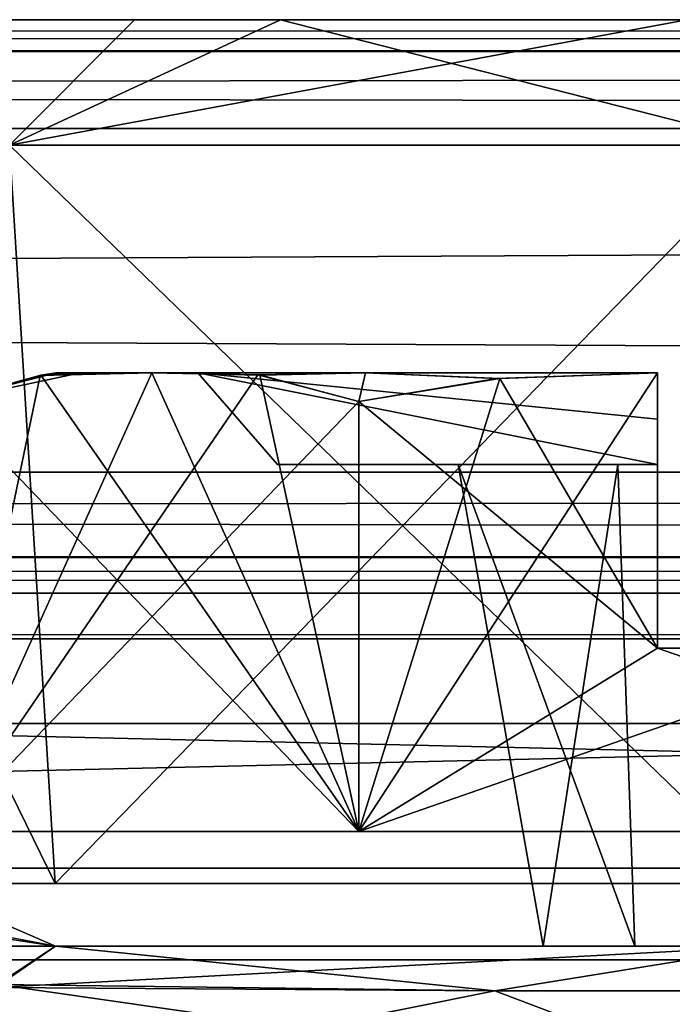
# Model space of a CAD drawing. Header units: inches. Extents: x -9 to 9, y -0.4 to 0.6.
# Tile 59 of 98: x 1.836 to 1.978, y 0.292 to 0.507. Entities that reach past the tile are written whole.
import ezdxf

# ---------------------------------------------------------------- set-up
doc = ezdxf.new("R2010")
doc.units = ezdxf.units.IN
doc.header["$LTSCALE"] = 65.185185
doc.header["$MEASUREMENT"] = 0
for name, color, linetype in [('130', 7, 'CONTINUOUS'), ('1349', 7, 'CONTINUOUS'), ('1358', 7, 'CONTINUOUS'), ('1368', 7, 'CONTINUOUS'), ('138', 7, 'CONTINUOUS'), ('1387', 7, 'CONTINUOUS'), ('1388', 7, 'CONTINUOUS'), ('1390', 7, 'CONTINUOUS'), ('1392', 7, 'CONTINUOUS'), ('1393', 7, 'CONTINUOUS'), ('1394', 7, 'CONTINUOUS'), ('1396', 7, 'CONTINUOUS'), ('1399', 7, 'CONTINUOUS'), ('1403', 7, 'CONTINUOUS'), ('146', 7, 'CONTINUOUS'), ('147', 7, 'CONTINUOUS'), ('1513', 7, 'CONTINUOUS'), ('1515', 7, 'CONTINUOUS'), ('1516', 7, 'CONTINUOUS'), ('1518', 7, 'CONTINUOUS'), ('1519', 7, 'CONTINUOUS'), ('1520', 7, 'CONTINUOUS'), ('1522', 7, 'CONTINUOUS'), ('1526', 7, 'CONTINUOUS'), ('1529', 7, 'CONTINUOUS'), ('155', 7, 'CONTINUOUS'), ('164', 7, 'CONTINUOUS'), ('172', 7, 'CONTINUOUS'), ('270', 7, 'CONTINUOUS'), ('271', 7, 'CONTINUOUS'), ('338', 7, 'CONTINUOUS'), ('345', 7, 'CONTINUOUS'), ('476', 7, 'CONTINUOUS'), ('477', 7, 'CONTINUOUS'), ('551', 7, 'CONTINUOUS'), ('552', 7, 'CONTINUOUS'), ('688', 7, 'CONTINUOUS'), ('692', 7, 'CONTINUOUS'), ('845', 7, 'CONTINUOUS'), ('849', 7, 'CONTINUOUS'), ('916', 7, 'CONTINUOUS'), ('918', 7, 'CONTINUOUS')]:
    doc.layers.add(name, color=color, linetype=linetype)

msp = doc.modelspace()

# ---------------------------------------------------------------- linework, layer by layer
at = {"layer": '130', "color": 253, "linetype": 'Continuous', "true_color": 0xa2afbf}
for points in [[(7.49652, 0.507, -3.79528), (-6.01859, 0.507, -4.08752), (-7.49652, 0.507, -3.79528), (7.49652, 0.507, -3.79528)], [(5.89271, 0.507, 4.10951), (6.01649, 0.507, 4.08738), (-7.49652, 0.507, 3.79528), (5.89271, 0.507, 4.10951)], [(-7.49652, 0.507, 3.79528), (6.01649, 0.507, 4.08738), (7.49652, 0.507, 3.79528), (-7.49652, 0.507, 3.79528)], [(5.79309, 0.507, 4.18622), (5.89271, 0.507, 4.10951), (-7.49652, 0.507, 3.79528), (5.79309, 0.507, 4.18622)], [(2.01649, 0.507, 4.08738), (5.79309, 0.507, 4.18622), (-7.49652, 0.507, 3.79528), (2.01649, 0.507, 4.08738)], [(1.89271, 0.507, 4.10951), (2.01649, 0.507, 4.08738), (-7.49652, 0.507, 3.79528), (1.89271, 0.507, 4.10951)], [(1.79309, 0.507, 4.18622), (1.89271, 0.507, 4.10951), (-7.49652, 0.507, 3.79528), (1.79309, 0.507, 4.18622)], [(-5.89416, 0.507, -4.10888), (-6.01859, 0.507, -4.08752), (7.49652, 0.507, -3.79528), (-5.89416, 0.507, -4.10888)], [(-5.79375, 0.507, -4.1854), (-5.89416, 0.507, -4.10888), (7.49652, 0.507, -3.79528), (-5.79375, 0.507, -4.1854)], [(-2.01859, 0.507, -4.08752), (-5.79375, 0.507, -4.1854), (7.49652, 0.507, -3.79528), (-2.01859, 0.507, -4.08752)], [(-1.89416, 0.507, -4.10888), (-2.01859, 0.507, -4.08752), (7.49652, 0.507, -3.79528), (-1.89416, 0.507, -4.10888)], [(-1.79375, 0.507, -4.1854), (-1.89416, 0.507, -4.10888), (7.49652, 0.507, -3.79528), (-1.79375, 0.507, -4.1854)], [(-0.25272, 0.507, -4.16888), (-1.79375, 0.507, -4.1854), (7.49652, 0.507, -3.79528), (-0.25272, 0.507, -4.16888)], [(-0.24141, 0.507, -4.16839), (-0.25272, 0.507, -4.16888), (7.49652, 0.507, -3.79528), (-0.24141, 0.507, -4.16839)], [(0.24141, 0.507, -4.16839), (-0.24141, 0.507, -4.16839), (7.49652, 0.507, -3.79528), (0.24141, 0.507, -4.16839)], [(0.25272, 0.507, -4.16888), (0.24141, 0.507, -4.16839), (7.49652, 0.507, -3.79528), (0.25272, 0.507, -4.16888)], [(0.26395, 0.507, -4.17036), (0.25272, 0.507, -4.16888), (7.49652, 0.507, -3.79528), (0.26395, 0.507, -4.17036)], [(1.77136, 0.507, -4.21771), (0.26395, 0.507, -4.17036), (1.86091, 0.507, -4.12629), (1.77136, 0.507, -4.21771)], [(1.86091, 0.507, -4.12629), (0.26395, 0.507, -4.17036), (1.98141, 0.507, -4.08752), (1.86091, 0.507, -4.12629)], [(1.98141, 0.507, -4.08752), (0.26395, 0.507, -4.17036), (7.49652, 0.507, -3.79528), (1.98141, 0.507, -4.08752)]]:
    msp.add_3dface(points, dxfattribs=at)
at = {"layer": '1349', "color": 253, "linetype": 'Continuous', "true_color": 0xa2afbf}
for points in [[(0.925, 0.372, 3.795), (3.075, 0.372, 3.795), (0.925, 0.322, 3.795), (0.925, 0.372, 3.795)], [(0.925, 0.322, 3.795), (3.075, 0.372, 3.795), (3.075, 0.322, 3.795), (0.925, 0.322, 3.795)]]:
    msp.add_3dface(points, dxfattribs=at)
at = {"layer": '1358', "color": 253, "linetype": 'Continuous', "true_color": 0xa2afbf}
for points in [[(3.075, 0.372, -3.795), (0.925, 0.372, -3.795), (3.075, 0.322, -3.795), (3.075, 0.372, -3.795)], [(3.075, 0.322, -3.795), (0.925, 0.372, -3.795), (0.925, 0.322, -3.795), (3.075, 0.322, -3.795)]]:
    msp.add_3dface(points, dxfattribs=at)
at = {"layer": '1368', "color": 7, "linetype": 'Continuous'}
for points in [[(7.55358, 0.302, -3.945), (-7.55358, 0.302, -3.945), (7.55358, 0.302, 3.945), (7.55358, 0.302, -3.945)], [(7.55358, 0.302, 3.945), (-7.55358, 0.302, -3.945), (-7.55358, 0.302, 3.945), (7.55358, 0.302, 3.945)]]:
    msp.add_3dface(points, dxfattribs=at)
at = {"layer": '138', "color": 253, "linetype": 'Continuous', "true_color": 0xa2afbf}
for points in [[(-7.49652, 0.507, 3.79528), (7.49652, 0.507, 3.79528), (7.49652, 0.50037, 3.77832), (-7.49652, 0.507, 3.79528)], [(-7.49652, 0.507, 3.79528), (7.49652, 0.50037, 3.77832), (-7.49652, 0.4999, 3.77782), (-7.49652, 0.507, 3.79528)], [(7.49652, 0.50037, 3.77832), (7.49652, 0.48331, 3.77031), (-7.49652, 0.4999, 3.77782), (7.49652, 0.50037, 3.77832)], [(-7.49652, 0.4999, 3.77782), (7.49652, 0.48331, 3.77031), (-7.49652, 0.48331, 3.77031), (-7.49652, 0.4999, 3.77782)]]:
    msp.add_3dface(points, dxfattribs=at)
at = {"layer": '1387', "color": 253, "linetype": 'Continuous', "true_color": 0xa2afbf}
for points in [[(1.84375, 0.43, 4.352), (1.84908, 0.43, 4.39244), (1.87467, 0.43, 4.28969), (1.84375, 0.43, 4.352)], [(1.84908, 0.43, 4.31156), (1.84375, 0.43, 4.352), (1.87467, 0.43, 4.28969), (1.84908, 0.43, 4.31156)], [(1.84908, 0.43, 4.39244), (1.86468, 0.43, 4.43013), (1.87468, 0.43, 4.41432), (1.84908, 0.43, 4.39244)], [(1.87467, 0.43, 4.28969), (1.84908, 0.43, 4.39244), (1.87468, 0.43, 4.41432), (1.87467, 0.43, 4.28969)], [(1.86468, 0.43, 4.27388), (1.84908, 0.43, 4.31156), (1.87467, 0.43, 4.28969), (1.86468, 0.43, 4.27388)], [(1.86468, 0.43, 4.43013), (1.91128, 0.43, 4.48059), (1.87468, 0.43, 4.41432), (1.86468, 0.43, 4.43013)], [(1.91128, 0.43, 4.22341), (1.86468, 0.43, 4.27388), (1.975, 0.43, 4.21425), (1.91128, 0.43, 4.22341)], [(1.975, 0.43, 4.21425), (1.86468, 0.43, 4.27388), (1.87467, 0.43, 4.28969), (1.975, 0.43, 4.21425)], [(1.87468, 0.43, 4.41432), (1.91128, 0.43, 4.48059), (1.975, 0.43, 4.48975), (1.87468, 0.43, 4.41432)], [(1.91128, 0.43, 4.48059), (1.975, 0.43, 4.50624), (1.975, 0.43, 4.48975), (1.91128, 0.43, 4.48059)], [(1.975, 0.43, 4.19776), (1.91128, 0.43, 4.22341), (1.975, 0.43, 4.21425), (1.975, 0.43, 4.19776)]]:
    msp.add_3dface(points, dxfattribs=at)
at = {"layer": '1388', "color": 253, "linetype": 'Continuous', "true_color": 0xa2afbf}
for points in [[(1.975, 0.43, 4.50624), (1.94057, 0.42878, 4.50825), (1.975, 0.37, 4.50825), (1.975, 0.43, 4.50624)], [(1.94057, 0.42878, 4.50825), (1.90979, 0.42377, 4.50825), (1.975, 0.37, 4.50825), (1.94057, 0.42878, 4.50825)], [(1.90979, 0.42377, 4.50825), (1.90979, 0.33, 4.50825), (1.975, 0.37, 4.50825), (1.90979, 0.42377, 4.50825)], [(1.90979, 0.33, 4.50825), (2.09021, 0.33, 4.50825), (1.975, 0.37, 4.50825), (1.90979, 0.33, 4.50825)], [(1.975, 0.37, 4.50825), (2.09021, 0.33, 4.50825), (2.025, 0.37, 4.50825), (1.975, 0.37, 4.50825)]]:
    msp.add_3dface(points, dxfattribs=at)
at = {"layer": '1390', "color": 253, "linetype": 'Continuous', "true_color": 0xa2afbf}
for points in [[(1.81958, 0.42377, 4.352), (1.90979, 0.33, 4.50825), (1.84045, 0.42946, 4.38815), (1.81958, 0.42377, 4.352)], [(1.90979, 0.33, 4.50825), (1.86468, 0.43, 4.43013), (1.84045, 0.42946, 4.38815), (1.90979, 0.33, 4.50825)], [(1.86468, 0.43, 4.43013), (1.90979, 0.33, 4.50825), (1.88822, 0.42953, 4.47089), (1.86468, 0.43, 4.43013)], [(1.90979, 0.33, 4.50825), (1.90979, 0.42377, 4.50825), (1.88822, 0.42953, 4.47089), (1.90979, 0.33, 4.50825)], [(1.81958, 0.33, 4.352), (1.90979, 0.33, 4.50825), (1.81958, 0.42377, 4.352), (1.81958, 0.33, 4.352)]]:
    msp.add_3dface(points, dxfattribs=at)
at = {"layer": '1392', "color": 253, "linetype": 'Continuous', "true_color": 0xa2afbf}
for points in [[(1.975, 0.41, 4.23463), (1.89205, 0.41, 4.29966), (1.975, 0.41, 4.32739), (1.975, 0.41, 4.23463)], [(1.89205, 0.41, 4.29966), (1.89205, 0.41, 4.40434), (1.93149, 0.41, 4.33099), (1.89205, 0.41, 4.29966)], [(1.975, 0.41, 4.32739), (1.89205, 0.41, 4.29966), (1.93149, 0.41, 4.33099), (1.975, 0.41, 4.32739)], [(1.89205, 0.41, 4.40434), (1.975, 0.41, 4.46937), (1.975, 0.41, 4.37661), (1.89205, 0.41, 4.40434)], [(1.93149, 0.41, 4.33099), (1.89205, 0.41, 4.40434), (1.93149, 0.41, 4.37301), (1.93149, 0.41, 4.33099)], [(1.93149, 0.41, 4.37301), (1.89205, 0.41, 4.40434), (1.96632, 0.41, 4.37301), (1.93149, 0.41, 4.37301)], [(1.96632, 0.41, 4.37301), (1.89205, 0.41, 4.40434), (1.975, 0.41, 4.37661), (1.96632, 0.41, 4.37301)], [(1.96632, 0.41, 4.33099), (1.975, 0.41, 4.32739), (1.93149, 0.41, 4.33099), (1.96632, 0.41, 4.33099)]]:
    msp.add_3dface(points, dxfattribs=at)
at = {"layer": '1393', "color": 253, "linetype": 'Continuous', "true_color": 0xa2afbf}
for points in [[(1.81958, 0.42377, 4.352), (1.84045, 0.42946, 4.38815), (1.84375, 0.43, 4.352), (1.81958, 0.42377, 4.352)], [(1.81958, 0.42377, 4.352), (1.84375, 0.43, 4.352), (1.84908, 0.43, 4.31156), (1.81958, 0.42377, 4.352)], [(1.81958, 0.42377, 4.352), (1.84908, 0.43, 4.31156), (1.84079, 0.4295, 4.31566), (1.81958, 0.42377, 4.352)], [(1.84045, 0.42946, 4.38815), (1.86468, 0.43, 4.43013), (1.84908, 0.43, 4.39244), (1.84045, 0.42946, 4.38815)], [(1.84045, 0.42946, 4.38815), (1.84908, 0.43, 4.39244), (1.84375, 0.43, 4.352), (1.84045, 0.42946, 4.38815)], [(1.84908, 0.43, 4.31156), (1.86468, 0.43, 4.27388), (1.84079, 0.4295, 4.31566), (1.84908, 0.43, 4.31156)]]:
    msp.add_3dface(points, dxfattribs=at)
at = {"layer": '1394', "color": 253, "linetype": 'Continuous', "true_color": 0xa2afbf}
for points in [[(1.86468, 0.43, 4.43013), (1.88822, 0.42953, 4.47089), (1.91128, 0.43, 4.48059), (1.86468, 0.43, 4.43013)], [(1.88822, 0.42953, 4.47089), (1.90979, 0.42377, 4.50825), (1.91128, 0.43, 4.48059), (1.88822, 0.42953, 4.47089)], [(1.90979, 0.42377, 4.50825), (1.94057, 0.42878, 4.50825), (1.91128, 0.43, 4.48059), (1.90979, 0.42377, 4.50825)], [(1.94057, 0.42878, 4.50825), (1.975, 0.43, 4.50624), (1.91128, 0.43, 4.48059), (1.94057, 0.42878, 4.50825)]]:
    msp.add_3dface(points, dxfattribs=at)
at = {"layer": '1396', "color": 253, "linetype": 'Continuous', "true_color": 0xa2afbf}
for points in [[(1.86468, 0.43, 4.27388), (1.91128, 0.43, 4.22341), (1.88812, 0.42953, 4.23331), (1.86468, 0.43, 4.27388)], [(1.88812, 0.42953, 4.23331), (1.91128, 0.43, 4.22341), (1.90979, 0.42377, 4.19575), (1.88812, 0.42953, 4.23331)], [(1.90979, 0.42377, 4.19575), (1.91128, 0.43, 4.22341), (1.93996, 0.42874, 4.19573), (1.90979, 0.42377, 4.19575)], [(1.91128, 0.43, 4.22341), (1.975, 0.43, 4.19776), (1.93996, 0.42874, 4.19573), (1.91128, 0.43, 4.22341)]]:
    msp.add_3dface(points, dxfattribs=at)
at = {"layer": '1399', "color": 253, "linetype": 'Continuous', "true_color": 0xa2afbf}
for points in [[(1.93149, 0.41, 4.37301), (1.96632, 0.41, 4.37301), (1.97, 0.305, 4.3545), (1.93149, 0.41, 4.37301)], [(1.95, 0.305, 4.3545), (1.93149, 0.41, 4.37301), (1.97, 0.305, 4.3545), (1.95, 0.305, 4.3545)]]:
    msp.add_3dface(points, dxfattribs=at)
at = {"layer": '1403', "color": 253, "linetype": 'Continuous', "true_color": 0xa2afbf}
for points in [[(1.975, 0.43, 4.21425), (1.87467, 0.43, 4.28969), (1.975, 0.41993, 4.2245), (1.975, 0.43, 4.21425)], [(1.87467, 0.43, 4.28969), (1.87468, 0.43, 4.41432), (1.89205, 0.41, 4.29966), (1.87467, 0.43, 4.28969)], [(1.975, 0.41993, 4.2245), (1.87467, 0.43, 4.28969), (1.975, 0.41, 4.23463), (1.975, 0.41993, 4.2245)], [(1.975, 0.41, 4.23463), (1.87467, 0.43, 4.28969), (1.89205, 0.41, 4.29966), (1.975, 0.41, 4.23463)], [(1.87468, 0.43, 4.41432), (1.975, 0.43, 4.48975), (1.975, 0.41, 4.46937), (1.87468, 0.43, 4.41432)], [(1.89205, 0.41, 4.29966), (1.87468, 0.43, 4.41432), (1.89205, 0.41, 4.40434), (1.89205, 0.41, 4.29966)], [(1.89205, 0.41, 4.40434), (1.87468, 0.43, 4.41432), (1.975, 0.41, 4.46937), (1.89205, 0.41, 4.40434)], [(1.975, 0.41, 4.46937), (1.975, 0.43, 4.48975), (1.975, 0.41993, 4.4795), (1.975, 0.41, 4.46937)]]:
    msp.add_3dface(points, dxfattribs=at)
at = {"layer": '146', "color": 253, "linetype": 'Continuous', "true_color": 0xa2afbf}
for points in [[(7.49652, 0.507, -3.79528), (-7.49652, 0.507, -3.79528), (-7.49652, 0.50037, -3.77832), (7.49652, 0.507, -3.79528)], [(7.49652, 0.4999, -3.77782), (7.49652, 0.507, -3.79528), (-7.49652, 0.50037, -3.77832), (7.49652, 0.4999, -3.77782)], [(7.49652, 0.4999, -3.77782), (-7.49652, 0.50037, -3.77832), (-7.49652, 0.48331, -3.77031), (7.49652, 0.4999, -3.77782)], [(7.49652, 0.48331, -3.77031), (7.49652, 0.4999, -3.77782), (-7.49652, 0.48331, -3.77031), (7.49652, 0.48331, -3.77031)]]:
    msp.add_3dface(points, dxfattribs=at)
at = {"layer": '147', "color": 253, "linetype": 'Continuous', "true_color": 0xa2afbf}
for points in [[(7.49652, 0.48331, -3.77031), (-7.49652, 0.48331, -3.77031), (7.49489, 0.40831, -3.76638), (7.49652, 0.48331, -3.77031)], [(7.49489, 0.40831, -3.76638), (-7.49652, 0.48331, -3.77031), (-7.49489, 0.40831, -3.76638), (7.49489, 0.40831, -3.76638)]]:
    msp.add_3dface(points, dxfattribs=at)
at = {"layer": '1513', "color": 253, "linetype": 'Continuous', "true_color": 0xa2afbf}
for points in [[(1.84375, 0.43, -4.352), (1.84908, 0.43, -4.31156), (1.87467, 0.43, -4.41431), (1.84375, 0.43, -4.352)], [(1.84908, 0.43, -4.39244), (1.84375, 0.43, -4.352), (1.87467, 0.43, -4.41431), (1.84908, 0.43, -4.39244)], [(1.86468, 0.43, -4.43013), (1.84908, 0.43, -4.39244), (1.87467, 0.43, -4.41431), (1.86468, 0.43, -4.43013)], [(1.84908, 0.43, -4.31156), (1.86468, 0.43, -4.27388), (1.87468, 0.43, -4.28968), (1.84908, 0.43, -4.31156)], [(1.87467, 0.43, -4.41431), (1.84908, 0.43, -4.31156), (1.87468, 0.43, -4.28968), (1.87467, 0.43, -4.41431)], [(1.91128, 0.43, -4.48059), (1.86468, 0.43, -4.43013), (1.975, 0.43, -4.48975), (1.91128, 0.43, -4.48059)], [(1.975, 0.43, -4.48975), (1.86468, 0.43, -4.43013), (1.87467, 0.43, -4.41431), (1.975, 0.43, -4.48975)], [(1.86468, 0.43, -4.27388), (1.91128, 0.43, -4.22341), (1.87468, 0.43, -4.28968), (1.86468, 0.43, -4.27388)], [(1.87468, 0.43, -4.28968), (1.91128, 0.43, -4.22341), (1.975, 0.43, -4.21425), (1.87468, 0.43, -4.28968)], [(1.975, 0.43, -4.50624), (1.91128, 0.43, -4.48059), (1.975, 0.43, -4.48975), (1.975, 0.43, -4.50624)], [(1.91128, 0.43, -4.22341), (1.975, 0.43, -4.19776), (1.975, 0.43, -4.21425), (1.91128, 0.43, -4.22341)]]:
    msp.add_3dface(points, dxfattribs=at)
at = {"layer": '1515', "color": 253, "linetype": 'Continuous', "true_color": 0xa2afbf}
for points in [[(1.9406, 0.42878, -4.50825), (1.975, 0.43, -4.50624), (1.90979, 0.33, -4.50825), (1.9406, 0.42878, -4.50825)], [(1.90979, 0.33, -4.50825), (1.975, 0.43, -4.50624), (1.975, 0.37, -4.50825), (1.90979, 0.33, -4.50825)], [(1.90979, 0.42377, -4.50825), (1.9406, 0.42878, -4.50825), (1.90979, 0.33, -4.50825), (1.90979, 0.42377, -4.50825)], [(2.09021, 0.33, -4.50825), (1.90979, 0.33, -4.50825), (2.025, 0.37, -4.50825), (2.09021, 0.33, -4.50825)], [(2.025, 0.37, -4.50825), (1.90979, 0.33, -4.50825), (1.975, 0.37, -4.50825), (2.025, 0.37, -4.50825)]]:
    msp.add_3dface(points, dxfattribs=at)
at = {"layer": '1516', "color": 253, "linetype": 'Continuous', "true_color": 0xa2afbf}
for points in [[(1.86468, 0.43, -4.43013), (1.88781, 0.42957, -4.47017), (1.81958, 0.33, -4.352), (1.86468, 0.43, -4.43013)], [(1.84027, 0.42944, -4.38784), (1.86468, 0.43, -4.43013), (1.81958, 0.33, -4.352), (1.84027, 0.42944, -4.38784)], [(1.88781, 0.42957, -4.47017), (1.90979, 0.42377, -4.50825), (1.81958, 0.33, -4.352), (1.88781, 0.42957, -4.47017)], [(1.81958, 0.42377, -4.352), (1.84027, 0.42944, -4.38784), (1.81958, 0.33, -4.352), (1.81958, 0.42377, -4.352)], [(1.90979, 0.42377, -4.50825), (1.90979, 0.33, -4.50825), (1.81958, 0.33, -4.352), (1.90979, 0.42377, -4.50825)]]:
    msp.add_3dface(points, dxfattribs=at)
at = {"layer": '1518', "color": 253, "linetype": 'Continuous', "true_color": 0xa2afbf}
for points in [[(1.975, 0.41, -4.46937), (1.89205, 0.41, -4.40434), (1.975, 0.41, -4.37661), (1.975, 0.41, -4.46937)], [(1.89205, 0.41, -4.40434), (1.89205, 0.41, -4.29966), (1.93149, 0.41, -4.37301), (1.89205, 0.41, -4.40434)], [(1.975, 0.41, -4.37661), (1.89205, 0.41, -4.40434), (1.93149, 0.41, -4.37301), (1.975, 0.41, -4.37661)], [(1.89205, 0.41, -4.29966), (1.975, 0.41, -4.23463), (1.975, 0.41, -4.32739), (1.89205, 0.41, -4.29966)], [(1.93149, 0.41, -4.37301), (1.89205, 0.41, -4.29966), (1.93149, 0.41, -4.33099), (1.93149, 0.41, -4.37301)], [(1.93149, 0.41, -4.33099), (1.89205, 0.41, -4.29966), (1.96632, 0.41, -4.33099), (1.93149, 0.41, -4.33099)], [(1.96632, 0.41, -4.33099), (1.89205, 0.41, -4.29966), (1.975, 0.41, -4.32739), (1.96632, 0.41, -4.33099)], [(1.96632, 0.41, -4.37301), (1.975, 0.41, -4.37661), (1.93149, 0.41, -4.37301), (1.96632, 0.41, -4.37301)]]:
    msp.add_3dface(points, dxfattribs=at)
at = {"layer": '1519', "color": 253, "linetype": 'Continuous', "true_color": 0xa2afbf}
for points in [[(1.84375, 0.43, -4.352), (1.84908, 0.43, -4.39244), (1.81958, 0.42377, -4.352), (1.84375, 0.43, -4.352)], [(1.84069, 0.42949, -4.31586), (1.84375, 0.43, -4.352), (1.81958, 0.42377, -4.352), (1.84069, 0.42949, -4.31586)], [(1.81958, 0.42377, -4.352), (1.84908, 0.43, -4.39244), (1.84027, 0.42944, -4.38784), (1.81958, 0.42377, -4.352)], [(1.84908, 0.43, -4.39244), (1.86468, 0.43, -4.43013), (1.84027, 0.42944, -4.38784), (1.84908, 0.43, -4.39244)], [(1.86468, 0.43, -4.27388), (1.84908, 0.43, -4.31156), (1.84069, 0.42949, -4.31586), (1.86468, 0.43, -4.27388)], [(1.84908, 0.43, -4.31156), (1.84375, 0.43, -4.352), (1.84069, 0.42949, -4.31586), (1.84908, 0.43, -4.31156)]]:
    msp.add_3dface(points, dxfattribs=at)
at = {"layer": '1520', "color": 253, "linetype": 'Continuous', "true_color": 0xa2afbf}
for points in [[(1.91128, 0.43, -4.22341), (1.86468, 0.43, -4.27388), (1.88865, 0.42948, -4.23237), (1.91128, 0.43, -4.22341)], [(1.90979, 0.42377, -4.19575), (1.91128, 0.43, -4.22341), (1.88865, 0.42948, -4.23237), (1.90979, 0.42377, -4.19575)], [(1.93997, 0.42874, -4.19573), (1.91128, 0.43, -4.22341), (1.90979, 0.42377, -4.19575), (1.93997, 0.42874, -4.19573)], [(1.975, 0.43, -4.19776), (1.91128, 0.43, -4.22341), (1.93997, 0.42874, -4.19573), (1.975, 0.43, -4.19776)]]:
    msp.add_3dface(points, dxfattribs=at)
at = {"layer": '1522', "color": 253, "linetype": 'Continuous', "true_color": 0xa2afbf}
for points in [[(1.88781, 0.42957, -4.47017), (1.86468, 0.43, -4.43013), (1.91128, 0.43, -4.48059), (1.88781, 0.42957, -4.47017)], [(1.90979, 0.42377, -4.50825), (1.88781, 0.42957, -4.47017), (1.91128, 0.43, -4.48059), (1.90979, 0.42377, -4.50825)], [(1.9406, 0.42878, -4.50825), (1.90979, 0.42377, -4.50825), (1.91128, 0.43, -4.48059), (1.9406, 0.42878, -4.50825)], [(1.975, 0.43, -4.50624), (1.9406, 0.42878, -4.50825), (1.91128, 0.43, -4.48059), (1.975, 0.43, -4.50624)]]:
    msp.add_3dface(points, dxfattribs=at)
at = {"layer": '1526', "color": 253, "linetype": 'Continuous', "true_color": 0xa2afbf}
for points in [[(1.96632, 0.41, -4.37301), (1.93149, 0.41, -4.37301), (1.95, 0.305, -4.3545), (1.96632, 0.41, -4.37301)], [(1.97, 0.305, -4.3545), (1.96632, 0.41, -4.37301), (1.95, 0.305, -4.3545), (1.97, 0.305, -4.3545)]]:
    msp.add_3dface(points, dxfattribs=at)
at = {"layer": '1529', "color": 253, "linetype": 'Continuous', "true_color": 0xa2afbf}
for points in [[(1.975, 0.43, -4.48975), (1.87467, 0.43, -4.41431), (1.975, 0.41993, -4.4795), (1.975, 0.43, -4.48975)], [(1.87467, 0.43, -4.41431), (1.87468, 0.43, -4.28968), (1.89205, 0.41, -4.40434), (1.87467, 0.43, -4.41431)], [(1.975, 0.41993, -4.4795), (1.87467, 0.43, -4.41431), (1.975, 0.41, -4.46937), (1.975, 0.41993, -4.4795)], [(1.975, 0.41, -4.46937), (1.87467, 0.43, -4.41431), (1.89205, 0.41, -4.40434), (1.975, 0.41, -4.46937)], [(1.87468, 0.43, -4.28968), (1.975, 0.43, -4.21425), (1.975, 0.41, -4.23463), (1.87468, 0.43, -4.28968)], [(1.89205, 0.41, -4.40434), (1.87468, 0.43, -4.28968), (1.89205, 0.41, -4.29966), (1.89205, 0.41, -4.40434)], [(1.89205, 0.41, -4.29966), (1.87468, 0.43, -4.28968), (1.975, 0.41, -4.23463), (1.89205, 0.41, -4.29966)], [(1.975, 0.41, -4.23463), (1.975, 0.43, -4.21425), (1.975, 0.41993, -4.2245), (1.975, 0.41, -4.23463)]]:
    msp.add_3dface(points, dxfattribs=at)
at = {"layer": '155', "color": 253, "linetype": 'Continuous', "true_color": 0xa2afbf}
for points in [[(-7.49652, 0.48331, 3.77031), (7.49652, 0.48331, 3.77031), (-7.49489, 0.40831, 3.76638), (-7.49652, 0.48331, 3.77031)], [(7.49652, 0.48331, 3.77031), (7.49489, 0.40831, 3.76638), (-7.49489, 0.40831, 3.76638), (7.49652, 0.48331, 3.77031)]]:
    msp.add_3dface(points, dxfattribs=at)
at = {"layer": '164', "color": 253, "linetype": 'Continuous', "true_color": 0xa2afbf}
for points in [[(7.49489, 0.40831, -3.76638), (-7.49489, 0.40831, -3.76638), (-7.49489, 0.39011, -3.77291), (7.49489, 0.40831, -3.76638)], [(7.49489, 0.40831, -3.76638), (-7.49489, 0.39011, -3.77291), (7.49489, 0.38948, -3.77351), (7.49489, 0.40831, -3.76638)], [(-7.49489, 0.39011, -3.77291), (-7.49489, 0.382, -3.79134), (7.49489, 0.38948, -3.77351), (-7.49489, 0.39011, -3.77291)], [(7.49489, 0.38948, -3.77351), (-7.49489, 0.382, -3.79134), (7.49489, 0.382, -3.79134), (7.49489, 0.38948, -3.77351)]]:
    msp.add_3dface(points, dxfattribs=at)
at = {"layer": '172', "color": 253, "linetype": 'Continuous', "true_color": 0xa2afbf}
for points in [[(-7.49489, 0.40831, 3.76638), (7.49489, 0.40831, 3.76638), (7.49489, 0.39011, 3.77291), (-7.49489, 0.40831, 3.76638)], [(-7.49489, 0.40831, 3.76638), (7.49489, 0.39011, 3.77291), (-7.49489, 0.38948, 3.77351), (-7.49489, 0.40831, 3.76638)], [(7.49489, 0.39011, 3.77291), (7.49489, 0.382, 3.79134), (-7.49489, 0.38948, 3.77351), (7.49489, 0.39011, 3.77291)], [(-7.49489, 0.38948, 3.77351), (7.49489, 0.382, 3.79134), (-7.49489, 0.382, 3.79134), (-7.49489, 0.38948, 3.77351)]]:
    msp.add_3dface(points, dxfattribs=at)
at = {"layer": '270', "color": 253, "linetype": 'Continuous', "true_color": 0xa2afbf}
for points in [[(1.84359, 0.31869, -4.19559), (1.7788, 0.31869, -4.352), (1.83363, 0.47961, -4.18563), (1.84359, 0.31869, -4.19559)], [(2, 0.47961, -4.11672), (1.84359, 0.31869, -4.19559), (1.83363, 0.47961, -4.18563), (2, 0.47961, -4.11672)], [(2, 0.31869, -4.1308), (1.84359, 0.31869, -4.19559), (2, 0.47961, -4.11672), (2, 0.31869, -4.1308)]]:
    msp.add_3dface(points, dxfattribs=at)
at = {"layer": '271', "color": 253, "linetype": 'Continuous', "true_color": 0xa2afbf}
for points in [[(1.77136, 0.507, -4.21771), (1.86091, 0.507, -4.12629), (1.83363, 0.47961, -4.18563), (1.77136, 0.507, -4.21771)], [(1.86091, 0.507, -4.12629), (1.98141, 0.507, -4.08752), (1.83363, 0.47961, -4.18563), (1.86091, 0.507, -4.12629)], [(1.98141, 0.507, -4.08752), (2, 0.47961, -4.11672), (1.83363, 0.47961, -4.18563), (1.98141, 0.507, -4.08752)]]:
    msp.add_3dface(points, dxfattribs=at)
at = {"layer": '338', "color": 253, "linetype": 'Continuous', "true_color": 0xa2afbf}
for points in [[(1.79926, 0.305, -4.3047), (1.91047, 0.305, -4.16624), (1.94736, 0.305, -4.26118), (1.79926, 0.305, -4.3047)], [(1.83722, 0.305, -4.47867), (1.79926, 0.305, -4.3047), (1.94806, 0.305, -4.44321), (1.83722, 0.305, -4.47867)], [(1.895, 0.305, -4.352), (1.79926, 0.305, -4.3047), (1.94736, 0.305, -4.26118), (1.895, 0.305, -4.352)], [(1.79926, 0.305, -4.3047), (1.895, 0.305, -4.352), (1.94806, 0.305, -4.44321), (1.79926, 0.305, -4.3047)], [(1.83722, 0.305, -4.47867), (2.16278, 0.305, -4.47867), (2.15616, 0.305, -4.48914), (1.83722, 0.305, -4.47867)], [(2.16278, 0.305, -4.47867), (1.83722, 0.305, -4.47867), (1.94806, 0.305, -4.44321), (2.16278, 0.305, -4.47867)], [(1.84394, 0.305, -4.48936), (1.83722, 0.305, -4.47867), (2.15616, 0.305, -4.48914), (1.84394, 0.305, -4.48936)], [(2.15635, 0.305, -4.55292), (2, 0.305, -4.60656), (1.84365, 0.305, -4.55292), (2.15635, 0.305, -4.55292)], [(2.15635, 0.305, -4.55292), (1.84365, 0.305, -4.55292), (1.85152, 0.305, -4.55), (2.15635, 0.305, -4.55292)], [(1.84815, 0.305, -4.50071), (1.84394, 0.305, -4.48936), (2.15185, 0.305, -4.50071), (1.84815, 0.305, -4.50071)], [(2.15185, 0.305, -4.50071), (1.84394, 0.305, -4.48936), (2.15616, 0.305, -4.48914), (2.15185, 0.305, -4.50071)], [(1.85055, 0.305, -4.52457), (1.84815, 0.305, -4.50071), (2.14945, 0.305, -4.52426), (1.85055, 0.305, -4.52457)], [(2.14945, 0.305, -4.52426), (1.84815, 0.305, -4.50071), (2.15185, 0.305, -4.50071), (2.14945, 0.305, -4.52426)], [(1.85152, 0.305, -4.55), (1.85055, 0.305, -4.52457), (2.14848, 0.305, -4.55), (1.85152, 0.305, -4.55)], [(2.14848, 0.305, -4.55), (1.85055, 0.305, -4.52457), (2.14945, 0.305, -4.52426), (2.14848, 0.305, -4.55)], [(2.15635, 0.305, -4.55292), (1.85152, 0.305, -4.55), (2.14848, 0.305, -4.55), (2.15635, 0.305, -4.55292)], [(2.08904, 0.305, -4.16601), (2.20074, 0.305, -4.3047), (1.91047, 0.305, -4.16624), (2.08904, 0.305, -4.16601)], [(1.91047, 0.305, -4.16624), (2.20074, 0.305, -4.3047), (2.05194, 0.305, -4.26079), (1.91047, 0.305, -4.16624)], [(1.94736, 0.305, -4.26118), (1.91047, 0.305, -4.16624), (2.05194, 0.305, -4.26079), (1.94736, 0.305, -4.26118)], [(2.05264, 0.305, -4.44282), (2.16278, 0.305, -4.47867), (1.94806, 0.305, -4.44321), (2.05264, 0.305, -4.44282)]]:
    msp.add_3dface(points, dxfattribs=at)
at = {"layer": '345', "color": 253, "linetype": 'Continuous', "true_color": 0xa2afbf}
for points in [[(1.79926, 0.305, 4.3047), (1.83722, 0.305, 4.47867), (1.895, 0.305, 4.352), (1.79926, 0.305, 4.3047)], [(1.91096, 0.305, 4.16601), (1.79926, 0.305, 4.3047), (2.08953, 0.305, 4.16624), (1.91096, 0.305, 4.16601)], [(2.08953, 0.305, 4.16624), (1.79926, 0.305, 4.3047), (1.94806, 0.305, 4.26079), (2.08953, 0.305, 4.16624)], [(1.79926, 0.305, 4.3047), (1.895, 0.305, 4.352), (1.94806, 0.305, 4.26079), (1.79926, 0.305, 4.3047)], [(2.16278, 0.305, 4.47867), (1.83722, 0.305, 4.47867), (1.84384, 0.305, 4.48914), (2.16278, 0.305, 4.47867)], [(1.83722, 0.305, 4.47867), (2.16278, 0.305, 4.47867), (2.05194, 0.305, 4.44321), (1.83722, 0.305, 4.47867)], [(1.895, 0.305, 4.352), (1.83722, 0.305, 4.47867), (1.94736, 0.305, 4.44282), (1.895, 0.305, 4.352)], [(1.94736, 0.305, 4.44282), (1.83722, 0.305, 4.47867), (2.05194, 0.305, 4.44321), (1.94736, 0.305, 4.44282)], [(1.84365, 0.305, 4.55292), (2, 0.305, 4.60656), (2.15635, 0.305, 4.55292), (1.84365, 0.305, 4.55292)], [(1.84365, 0.305, 4.55292), (2.15635, 0.305, 4.55292), (2.14848, 0.305, 4.55), (1.84365, 0.305, 4.55292)], [(1.84365, 0.305, 4.55292), (2.14848, 0.305, 4.55), (1.85152, 0.305, 4.55), (1.84365, 0.305, 4.55292)], [(2.15606, 0.305, 4.48936), (2.16278, 0.305, 4.47867), (1.84384, 0.305, 4.48914), (2.15606, 0.305, 4.48936)], [(1.84815, 0.305, 4.50071), (2.15606, 0.305, 4.48936), (1.84384, 0.305, 4.48914), (1.84815, 0.305, 4.50071)], [(2.15185, 0.305, 4.50071), (2.15606, 0.305, 4.48936), (1.84815, 0.305, 4.50071), (2.15185, 0.305, 4.50071)], [(1.85055, 0.305, 4.52426), (2.15185, 0.305, 4.50071), (1.84815, 0.305, 4.50071), (1.85055, 0.305, 4.52426)], [(2.14945, 0.305, 4.52457), (2.15185, 0.305, 4.50071), (1.85055, 0.305, 4.52426), (2.14945, 0.305, 4.52457)], [(1.85152, 0.305, 4.55), (2.14945, 0.305, 4.52457), (1.85055, 0.305, 4.52426), (1.85152, 0.305, 4.55)], [(2.14848, 0.305, 4.55), (2.14945, 0.305, 4.52457), (1.85152, 0.305, 4.55), (2.14848, 0.305, 4.55)], [(2.05264, 0.305, 4.26118), (2.08953, 0.305, 4.16624), (1.94806, 0.305, 4.26079), (2.05264, 0.305, 4.26118)]]:
    msp.add_3dface(points, dxfattribs=at)
at = {"layer": '476', "color": 253, "linetype": 'Continuous', "true_color": 0xa2afbf}
for points in [[(1.7788, 0.31869, 4.352), (1.84359, 0.31869, 4.19559), (1.76472, 0.47961, 4.352), (1.7788, 0.31869, 4.352)], [(1.76472, 0.47961, 4.352), (1.84359, 0.31869, 4.19559), (1.83363, 0.47961, 4.18563), (1.76472, 0.47961, 4.352)], [(1.84359, 0.31869, 4.19559), (2, 0.31869, 4.1308), (1.83363, 0.47961, 4.18563), (1.84359, 0.31869, 4.19559)], [(1.83363, 0.47961, 4.18563), (2, 0.31869, 4.1308), (2, 0.47961, 4.11672), (1.83363, 0.47961, 4.18563)]]:
    msp.add_3dface(points, dxfattribs=at)
at = {"layer": '477', "color": 253, "linetype": 'Continuous', "true_color": 0xa2afbf}
for points in [[(1.89271, 0.507, 4.10951), (1.79309, 0.507, 4.18622), (1.83363, 0.47961, 4.18563), (1.89271, 0.507, 4.10951)], [(1.89271, 0.507, 4.10951), (1.83363, 0.47961, 4.18563), (2, 0.47961, 4.11672), (1.89271, 0.507, 4.10951)], [(2.01649, 0.507, 4.08738), (1.89271, 0.507, 4.10951), (2, 0.47961, 4.11672), (2.01649, 0.507, 4.08738)]]:
    msp.add_3dface(points, dxfattribs=at)
at = {"layer": '551', "color": 253, "linetype": 'Continuous', "true_color": 0xa2afbf}
for points in [[(1.82309, 0.30889, 4.5448), (1.79117, 0.31302, 4.54124), (1.84365, 0.305, 4.55292), (1.82309, 0.30889, 4.5448)], [(1.84365, 0.305, 4.55292), (1.79117, 0.31302, 4.54124), (1.8309, 0.29665, 4.56931), (1.84365, 0.305, 4.55292)]]:
    msp.add_3dface(points, dxfattribs=at)
at = {"layer": '552', "color": 253, "linetype": 'Continuous', "true_color": 0xa2afbf}
for points in [[(1.84365, 0.305, 4.55292), (1.8309, 0.29665, 4.56931), (1.9395, 0.29527, 4.62201), (1.84365, 0.305, 4.55292)], [(1.84365, 0.305, 4.55292), (1.9395, 0.29527, 4.62201), (2, 0.305, 4.60656), (1.84365, 0.305, 4.55292)], [(1.9395, 0.29527, 4.62201), (2.0605, 0.29527, 4.62201), (2, 0.305, 4.60656), (1.9395, 0.29527, 4.62201)], [(1.8253, 0.27239, 4.57651), (2, 0.27239, 4.63647), (1.8309, 0.29665, 4.56931), (1.8253, 0.27239, 4.57651)], [(1.8309, 0.29665, 4.56931), (2, 0.27239, 4.63647), (1.9395, 0.29527, 4.62201), (1.8309, 0.29665, 4.56931)], [(1.9395, 0.29527, 4.62201), (2, 0.27239, 4.63647), (2.0605, 0.29527, 4.62201), (1.9395, 0.29527, 4.62201)]]:
    msp.add_3dface(points, dxfattribs=at)
at = {"layer": '688', "color": 253, "linetype": 'Continuous', "true_color": 0xa2afbf}
for points in [[(1.9395, 0.29527, -4.62201), (1.8305, 0.29601, -4.56982), (2, 0.305, -4.60656), (1.9395, 0.29527, -4.62201)], [(1.84365, 0.305, -4.55292), (2, 0.305, -4.60656), (1.8305, 0.29601, -4.56982), (1.84365, 0.305, -4.55292)], [(2.0605, 0.29527, -4.62201), (1.9395, 0.29527, -4.62201), (2, 0.305, -4.60656), (2.0605, 0.29527, -4.62201)], [(1.9395, 0.29527, -4.62201), (1.8253, 0.27239, -4.57651), (1.8305, 0.29601, -4.56982), (1.9395, 0.29527, -4.62201)], [(2, 0.27239, -4.63647), (1.8253, 0.27239, -4.57651), (1.9395, 0.29527, -4.62201), (2, 0.27239, -4.63647)], [(2.0605, 0.29527, -4.62201), (2, 0.27239, -4.63647), (1.9395, 0.29527, -4.62201), (2.0605, 0.29527, -4.62201)]]:
    msp.add_3dface(points, dxfattribs=at)
at = {"layer": '692', "color": 253, "linetype": 'Continuous', "true_color": 0xa2afbf}
for points in [[(1.80902, 0.32, -4.53807), (1.84365, 0.305, -4.55292), (1.8305, 0.29601, -4.56982), (1.80902, 0.32, -4.53807)], [(1.84365, 0.305, -4.55292), (1.80902, 0.32, -4.53807), (1.82275, 0.30905, -4.54464), (1.84365, 0.305, -4.55292)]]:
    msp.add_3dface(points, dxfattribs=at)
at = {"layer": '845', "color": 253, "linetype": 'Continuous', "true_color": 0xa2afbf}
for points in [[(-8.075, 0.35357, -4.05149), (-8.075, 0.02843, -4.06853), (8.075, 0.02843, -4.06853), (-8.075, 0.35357, -4.05149)], [(-8.075, 0.35357, -4.05149), (8.075, 0.02843, -4.06853), (8.075, 0.35357, -4.05149), (-8.075, 0.35357, -4.05149)]]:
    msp.add_3dface(points, dxfattribs=at)
at = {"layer": '849', "color": 253, "linetype": 'Continuous', "true_color": 0xa2afbf}
for points in [[(8.075, 0.35357, 4.05149), (8.075, 0.02843, 4.06853), (-8.075, 0.02843, 4.06853), (8.075, 0.35357, 4.05149)], [(8.075, 0.35357, 4.05149), (-8.075, 0.02843, 4.06853), (-8.075, 0.35357, 4.05149), (8.075, 0.35357, 4.05149)]]:
    msp.add_3dface(points, dxfattribs=at)
at = {"layer": '916', "color": 253, "linetype": 'Continuous', "true_color": 0xa2afbf}
for points in [[(-7.62782, 0.37287, 4.0158), (-7.5727, -0.04383, 4.05225), (7.5727, -0.04383, 4.05225), (-7.62782, 0.37287, 4.0158)], [(7.62782, 0.37287, 4.0158), (-7.62782, 0.37287, 4.0158), (7.60069, 0.0631, 4.0429), (7.62782, 0.37287, 4.0158)], [(7.60069, 0.0631, 4.0429), (-7.62782, 0.37287, 4.0158), (7.58683, 0.04357, 4.04461), (7.60069, 0.0631, 4.0429)], [(7.58683, 0.04357, 4.04461), (-7.62782, 0.37287, 4.0158), (7.5727, -0.04383, 4.05225), (7.58683, 0.04357, 4.04461)]]:
    msp.add_3dface(points, dxfattribs=at)
at = {"layer": '918', "color": 253, "linetype": 'Continuous', "true_color": 0xa2afbf}
for points in [[(-7.62781, 0.382, -4.015), (7.62781, 0.382, -4.015), (-7.60069, 0.0631, -4.0429), (-7.62781, 0.382, -4.015)], [(-7.60069, 0.0631, -4.0429), (7.62781, 0.382, -4.015), (-7.58683, 0.04357, -4.04461), (-7.60069, 0.0631, -4.0429)], [(-7.58683, 0.04357, -4.04461), (7.62781, 0.382, -4.015), (-7.5727, -0.04383, -4.05225), (-7.58683, 0.04357, -4.04461)], [(7.62781, 0.382, -4.015), (7.5727, -0.04383, -4.05225), (-7.5727, -0.04383, -4.05225), (7.62781, 0.382, -4.015)]]:
    msp.add_3dface(points, dxfattribs=at)

doc.saveas('drawing.dxf')
